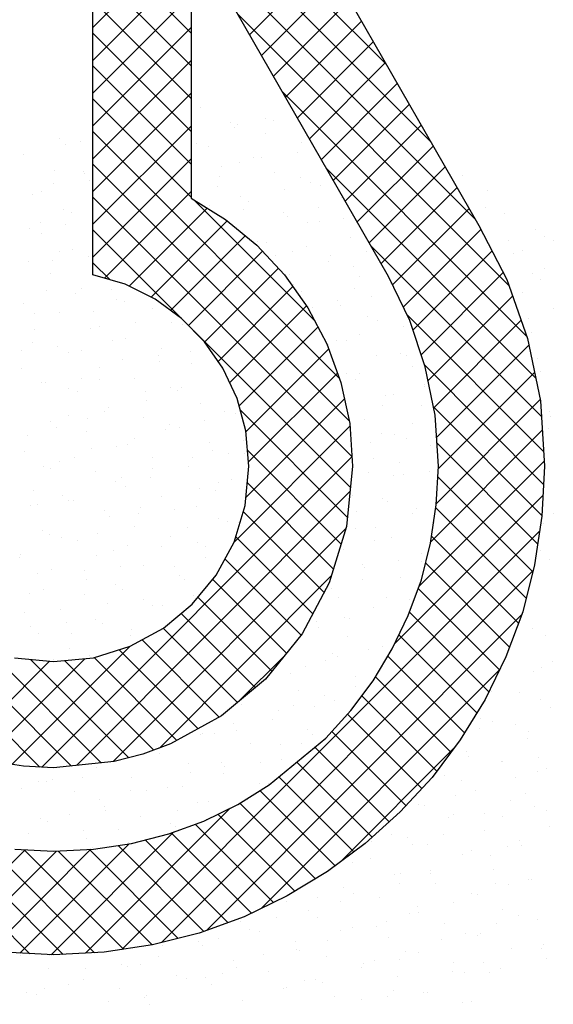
# Model space of a CAD drawing. Extents: x -33748 to 12452, y -14932 to 2888.
# Tile 126 of 194: x -23755 to -23624, y -8626 to -8383. Entities that reach past the tile are written whole.
import ezdxf

# ---------------------------------------------------------------- set-up
doc = ezdxf.new("R2010")
doc.units = 0
doc.header["$LTSCALE"] = 20
doc.layers.get('0').update_dxf_attribs({"color": 15, "linetype": 'CONTINUOUS'})
doc.layers.add('7', color=7, linetype='CONTINUOUS')

msp = doc.modelspace()

# ---------------------------------------------------------------- linework, layer by layer
at = {"color": 20}
for p, q in [((-23664.82798, -8394.24038), (-23737.23528, -8321.83308)), ((-23653.86594, -8413.28465), (-23737.23528, -8329.91531)), ((-23737.23528, -8385.11628), (-23694.6134, -8342.4944)), ((-23713.00486, -8386.47465), (-23737.23528, -8362.24423)), ((-23642.90389, -8432.32893), (-23712.46247, -8362.77035)), ((-23737.23528, -8393.19851), (-23713.00486, -8368.9681)), ((-23698.58272, -8386.87488), (-23679.85021, -8368.14237)), ((-23713.00486, -8394.55688), (-23737.23528, -8370.32646)), ((-23695.62941, -8392.0038), (-23676.89758, -8373.27196)), ((-23737.23528, -8401.28075), (-23713.00486, -8377.05033)), ((-23713.00486, -8402.63911), (-23737.23528, -8378.40869)), ((-23692.67611, -8397.13272), (-23673.94494, -8378.40156)), ((-23634.52786, -8448.78719), (-23701.49116, -8381.82389)), ((-23689.7228, -8402.26165), (-23670.9923, -8383.53115)), ((-23737.23528, -8409.36298), (-23713.00486, -8385.13256)), ((-23713.00486, -8410.72134), (-23737.23528, -8386.49092)), ((-23686.76949, -8407.39057), (-23668.03967, -8388.66074)), ((-23737.23528, -8417.44521), (-23713.00486, -8393.21479)), ((-23683.81618, -8412.51949), (-23665.08703, -8393.79034)), ((-23713.00486, -8418.80357), (-23737.23528, -8394.57315)), ((-23680.86287, -8417.64841), (-23662.13439, -8398.91993)), ((-23737.23528, -8425.52744), (-23713.00486, -8401.29702)), ((-23630.1487, -8461.24858), (-23690.51984, -8400.87744)), ((-23713.00486, -8426.8858), (-23737.23528, -8402.65538)), ((-23677.90956, -8422.77733), (-23659.18175, -8404.04953)), ((-23737.23528, -8433.60967), (-23713.00486, -8409.37925)), ((-23676.47848, -8471.49441), (-23737.23528, -8410.73761)), ((-23674.95625, -8427.90625), (-23656.22912, -8409.17912)), ((-23672.00294, -8433.03517), (-23653.27648, -8414.30871)), ((-23737.23528, -8441.6919), (-23713.00486, -8417.46148)), ((-23673.99205, -8482.06308), (-23737.23528, -8418.81985)), ((-23627.9723, -8471.50721), (-23679.54853, -8419.93098)), ((-23669.04963, -8438.1641), (-23650.32384, -8419.43831)), ((-23734.35503, -8446.89388), (-23713.00486, -8425.54371)), ((-23666.09632, -8443.29302), (-23647.37121, -8424.5679)), ((-23673.34302, -8490.79434), (-23737.23528, -8426.90208)), ((-23682.46391, -8457.42675), (-23712.22682, -8427.66385)), ((-23728.26834, -8448.88942), (-23709.01764, -8429.63872)), ((-23663.26907, -8448.54799), (-23644.41857, -8429.69749)), ((-23722.88144, -8451.58475), (-23704.06696, -8432.77028)), ((-23715.60806, -8456.61153), (-23737.23528, -8434.98431)), ((-23660.64137, -8454.00253), (-23641.50134, -8434.86249)), ((-23718.05967, -8454.84521), (-23699.61119, -8436.39673)), ((-23713.6615, -8458.52927), (-23695.35939, -8440.22716)), ((-23626.57527, -8480.98648), (-23668.57722, -8438.98452)), ((-23658.25302, -8459.6964), (-23638.7375, -8440.18089)), ((-23733.01194, -8447.28988), (-23737.23528, -8443.06654)), ((-23709.67707, -8462.62707), (-23691.46696, -8444.41697)), ((-23656.23246, -8465.75808), (-23635.97366, -8445.49928)), ((-23706.34909, -8467.38132), (-23687.90297, -8448.9352)), ((-23654.53268, -8472.14053), (-23633.65712, -8451.26497)), ((-23703.48793, -8472.60239), (-23684.54763, -8453.66209)), ((-23626.011, -8489.63297), (-23659.71176, -8455.93221)), ((-23653.136, -8478.82608), (-23631.55545, -8457.24552)), ((-23701.14542, -8478.34211), (-23681.69056, -8458.88725)), ((-23673.7053, -8498.51428), (-23712.4017, -8459.81789)), ((-23699.49547, -8484.77439), (-23679.03372, -8464.31264)), ((-23652.41234, -8486.18464), (-23629.6321, -8463.40441)), ((-23626.0184, -8497.70781), (-23655.36463, -8468.36157)), ((-23698.82416, -8492.18531), (-23676.91274, -8470.27389)), ((-23652.0094, -8493.86394), (-23628.25799, -8470.11253)), ((-23699.46253, -8500.90591), (-23675.19052, -8476.6339)), ((-23626.42652, -8505.38191), (-23653.17658, -8478.63185)), ((-23652.47994, -8502.41671), (-23626.88388, -8476.82064)), ((-23674.41552, -8505.8863), (-23700.85546, -8479.44635)), ((-23702.39849, -8511.92411), (-23673.80902, -8483.33463)), ((-23653.90112, -8511.92012), (-23626.35425, -8484.37325)), ((-23627.48399, -8512.40668), (-23652.32579, -8487.56487)), ((-23742.49919, -8567.11831), (-23820.61246, -8489.00505)), ((-23749.82363, -8567.43147), (-23673.33381, -8490.94166)), ((-23675.96797, -8512.41608), (-23699.08567, -8489.29838)), ((-23656.78545, -8522.88668), (-23625.85912, -8491.96035)), ((-23628.69786, -8519.27503), (-23652.11889, -8495.85401)), ((-23750.29289, -8567.40684), (-23820.73119, -8496.96854)), ((-23677.8873, -8518.57898), (-23699.12502, -8497.34125)), ((-23741.30268, -8566.99275), (-23673.79923, -8499.48931)), ((-23662.73507, -8536.91853), (-23626.15849, -8500.34195)), ((-23680.19913, -8524.34938), (-23700.11917, -8504.42934)), ((-23630.31431, -8525.74082), (-23652.60514, -8503.44998)), ((-23732.2729, -8566.0452), (-23674.75772, -8508.53003)), ((-23730.09169, -8612.35738), (-23627.00675, -8509.27244)), ((-23683.00357, -8529.62717), (-23702.00361, -8510.62713)), ((-23632.2178, -8531.91956), (-23653.67767, -8510.45969)), ((-23685.85823, -8534.85474), (-23704.66131, -8516.05166)), ((-23634.42798, -8537.79161), (-23655.14407, -8517.07551)), ((-23720.83024, -8562.68478), (-23678.41324, -8520.26778)), ((-23720.27953, -8610.62745), (-23628.62144, -8518.96936)), ((-23689.47902, -8539.31618), (-23707.70579, -8521.08941)), ((-23636.89574, -8543.40607), (-23656.95667, -8523.34515)), ((-23693.09981, -8543.77762), (-23711.34454, -8525.53289)), ((-23697.1694, -8547.79026), (-23715.45561, -8529.50405)), ((-23709.22525, -8607.6554), (-23631.4503, -8529.88046)), ((-23639.54438, -8548.83966), (-23659.15432, -8529.22973)), ((-23701.58302, -8551.45887), (-23719.87135, -8533.17054)), ((-23642.48364, -8553.98263), (-23661.70725, -8534.75903)), ((-23706.07845, -8555.04567), (-23725.1207, -8536.00342)), ((-23735.18453, -8566.35074), (-23763.13615, -8538.39912)), ((-23757.21412, -8566.73974), (-23728.06946, -8537.59508)), ((-23711.28515, -8557.9212), (-23730.75493, -8538.45142)), ((-23701.2221, -8551.15886), (-23689.90803, -8539.8448)), ((-23770.0412, -8563.40235), (-23747.93353, -8541.29468)), ((-23763.89253, -8565.33591), (-23739.23068, -8540.67407)), ((-23728.37646, -8565.07658), (-23752.59747, -8540.85558)), ((-23722.18944, -8563.18137), (-23744.23227, -8541.13854)), ((-23716.49185, -8560.79674), (-23736.88302, -8540.40556)), ((-23645.5733, -8558.97521), (-23664.46787, -8540.08064)), ((-23695.73409, -8602.24647), (-23636.89769, -8543.41007)), ((-23648.9051, -8563.72564), (-23667.49995, -8545.13079)), ((-23652.35865, -8568.35432), (-23670.88008, -8549.83289)), ((-23656.09271, -8572.70249), (-23674.4253, -8554.3699)), ((-23659.9735, -8576.90393), (-23678.26235, -8558.61508)), ((-23664.09757, -8580.86209), (-23682.46671, -8562.49295)), ((-23676.12169, -8590.7163), (-23648.24112, -8562.83573)), ((-23668.36383, -8584.67806), (-23686.90085, -8566.14104)), ((-23672.84937, -8588.27476), (-23691.33499, -8569.78914)), ((-23677.47805, -8591.72831), (-23696.01148, -8573.19487)), ((-23739.09283, -8613.27629), (-23703.3406, -8577.52406)), ((-23682.34864, -8594.93995), (-23700.97879, -8576.30979)), ((-23752.81758, -8613.37554), (-23787.23402, -8578.9591)), ((-23687.38308, -8597.98773), (-23706.37768, -8578.99313)), ((-23747.55423, -8613.65546), (-23717.27377, -8583.375)), ((-23692.67813, -8600.77492), (-23711.99732, -8581.45572)), ((-23744.54762, -8613.56326), (-23774.05002, -8584.06087)), ((-23703.90354, -8605.71396), (-23724.30112, -8585.31639)), ((-23698.13343, -8603.40184), (-23717.92382, -8583.61145)), ((-23776.17304, -8609.94535), (-23753.98861, -8587.76092)), ((-23769.58624, -8611.44078), (-23746.25852, -8588.11306)), ((-23736.86934, -8613.15931), (-23763.46982, -8586.55883)), ((-23762.58245, -8612.51922), (-23737.71931, -8587.65608)), ((-23755.22833, -8613.24733), (-23728.25477, -8586.27377)), ((-23729.65609, -8612.29034), (-23754.19696, -8587.74946)), ((-23722.65189, -8611.2123), (-23745.77691, -8588.08728)), ((-23716.17952, -8609.60245), (-23738.10523, -8587.67673)), ((-23709.82539, -8607.87434), (-23731.00645, -8586.69328))]:
    msp.add_line(p, q, dxfattribs=at)
at = {"color": 161}
for p, q in [((-23710.80282, -8404.75811), (-23710.80282, -8404.75811)), ((-23703.26132, -8408.57735), (-23703.26132, -8408.57735)), ((-23694.57724, -8407.50597), (-23694.57724, -8407.50597)), ((-23692.61599, -8407.94573), (-23692.61599, -8407.94573)), ((-23702.28888, -8409.86365), (-23702.28888, -8409.86365)), ((-23701.49084, -8408.95114), (-23701.49084, -8408.95114)), ((-23694.56356, -8411.11244), (-23694.56356, -8411.11244)), ((-23745.38061, -8412.57125), (-23745.38061, -8412.57125)), ((-23740.27481, -8413.10021), (-23740.27481, -8413.10021)), ((-23685.73733, -8413.50484), (-23685.73733, -8413.50484)), ((-23743.94945, -8413.96734), (-23743.94945, -8413.96734)), ((-23686.8666, -8416.0173), (-23686.8666, -8416.0173)), ((-23754.3042, -8416.4865), (-23754.3042, -8416.4865)), ((-23646.10229, -8421.47416), (-23646.10229, -8421.47416)), ((-23639.82263, -8425.29873), (-23639.82263, -8425.29873)), ((-23640.3529, -8429.54573), (-23640.3529, -8429.54573)), ((-23635.60634, -8430.99831), (-23635.60634, -8430.99831)), ((-23628.06484, -8434.81755), (-23628.06484, -8434.81755)), ((-23625.72866, -8436.61188), (-23625.72866, -8436.61188)), ((-23623.63408, -8437.61586), (-23623.63408, -8437.61586)), ((-23631.34573, -8439.97354), (-23631.34573, -8439.97354)), ((-23627.51055, -8604.93095), (-23627.51055, -8604.93095)), ((-23633.99844, -8612.13648), (-23633.99844, -8612.13648)), ((-23626.46546, -8612.13474), (-23626.46546, -8612.13474)), ((-23626.10302, -8611.03531), (-23626.10302, -8611.03531)), ((-23625.30068, -8614.67157), (-23625.30068, -8614.67157)), ((-23636.66081, -8616.97518), (-23636.66081, -8616.97518)), ((-23648.48055, -8617.87681), (-23648.48055, -8617.87681)), ((-23645.53565, -8617.98059), (-23645.53565, -8617.98059)), ((-23639.33007, -8618.05786), (-23639.33007, -8618.05786)), ((-23645.94643, -8625.40608), (-23645.94643, -8625.40608)), ((-23643.86341, -8625.09844), (-23643.86341, -8625.09844))]:
    msp.add_line(p, q, dxfattribs=at)
at = {"color": 163}
for p, q in [((-23711.68618, -8413.79157), (-23711.68618, -8413.79157)), ((-23708.59295, -8414.49873), (-23708.59295, -8414.49873)), ((-23701.05145, -8418.31797), (-23701.05145, -8418.31797)), ((-23697.67174, -8417.08528), (-23697.67174, -8417.08528)), ((-23695.74145, -8417.02271), (-23695.74145, -8417.02271)), ((-23655.3402, -8416.3302), (-23655.3402, -8416.3302)), ((-23746.7627, -8420.30574), (-23746.7627, -8420.30574)), ((-23739.63122, -8420.64282), (-23739.63122, -8420.64282)), ((-23705.38338, -8419.44297), (-23705.38338, -8419.44297)), ((-23692.35369, -8420.85306), (-23692.35369, -8420.85306)), ((-23739.3323, -8421.18896), (-23739.3323, -8421.18896)), ((-23738.06494, -8422.84083), (-23738.06494, -8422.84083)), ((-23705.93679, -8421.86314), (-23705.93679, -8421.86314)), ((-23686.10034, -8422.18078), (-23686.10034, -8422.18078)), ((-23683.52746, -8423.24546), (-23683.52746, -8423.24546)), ((-23749.82657, -8425.48326), (-23749.82657, -8425.48326)), ((-23747.04395, -8423.54665), (-23747.04395, -8423.54665)), ((-23706.38308, -8424.23935), (-23706.38308, -8424.23935)), ((-23689.99206, -8425.09427), (-23689.99206, -8425.09427)), ((-23681.11721, -8424.08886), (-23681.11721, -8424.08886)), ((-23752.09433, -8426.22712), (-23752.09433, -8426.22712)), ((-23700.76623, -8426.6646), (-23700.76623, -8426.6646)), ((-23698.84158, -8428.05859), (-23698.84158, -8428.05859)), ((-23675.98596, -8427.0647), (-23675.98596, -8427.0647)), ((-23744.55283, -8430.04636), (-23744.55283, -8430.04636)), ((-23708.47787, -8429.02228), (-23708.47787, -8429.02228)), ((-23700.18741, -8429.93471), (-23700.18741, -8429.93471)), ((-23690.14382, -8430.59368), (-23690.14382, -8430.59368)), ((-23681.48319, -8429.40241), (-23681.48319, -8429.40241)), ((-23644.43257, -8428.6059), (-23644.43257, -8428.6059)), ((-23742.4268, -8430.76828), (-23742.4268, -8430.76828)), ((-23689.19484, -8431.7601), (-23689.19484, -8431.7601)), ((-23681.31759, -8432.98608), (-23681.31759, -8432.98608)), ((-23675.36782, -8432.16043), (-23675.36782, -8432.16043)), ((-23752.95202, -8434.56023), (-23752.95202, -8434.56023)), ((-23750.13844, -8433.12596), (-23750.13844, -8433.12596)), ((-23744.07718, -8433.55482), (-23744.07718, -8433.55482)), ((-23684.24267, -8433.16584), (-23684.24267, -8433.16584)), ((-23749.88447, -8435.96774), (-23749.88447, -8435.96774)), ((-23696.63171, -8437.79921), (-23696.63171, -8437.79921)), ((-23673.77609, -8436.80532), (-23673.77609, -8436.80532)), ((-23634.60351, -8437.61729), (-23634.60351, -8437.61729)), ((-23745.52129, -8440.34759), (-23745.52129, -8440.34759)), ((-23742.34296, -8439.78698), (-23742.34296, -8439.78698)), ((-23694.43802, -8438.00628), (-23694.43802, -8438.00628)), ((-23687.93395, -8440.3343), (-23687.93395, -8440.3343)), ((-23684.57769, -8438.98172), (-23684.57769, -8438.98172)), ((-23669.61844, -8440.232), (-23669.61844, -8440.232)), ((-23753.23293, -8442.70528), (-23753.23293, -8442.70528)), ((-23747.20263, -8442.6318), (-23747.20263, -8442.6318)), ((-23738.32779, -8441.62639), (-23738.32779, -8441.62639)), ((-23692.28933, -8441.33941), (-23692.28933, -8441.33941)), ((-23679.10772, -8442.7267), (-23679.10772, -8442.7267)), ((-23678.49328, -8441.23741), (-23678.49328, -8441.23741)), ((-23633.39647, -8440.73893), (-23633.39647, -8440.73893)), ((-23673.00629, -8444.07722), (-23673.00629, -8444.07722)), ((-23625.85497, -8444.55817), (-23625.85497, -8444.55817)), ((-23747.6746, -8445.70836), (-23747.6746, -8445.70836)), ((-23688.68863, -8446.07784), (-23688.68863, -8446.07784)), ((-23671.56622, -8446.54594), (-23671.56622, -8446.54594)), ((-23628.85412, -8445.68886), (-23628.85412, -8445.68886)), ((-23626.72858, -8447.19517), (-23626.72858, -8447.19517)), ((-23748.61579, -8449.9269), (-23748.61579, -8449.9269)), ((-23740.13309, -8449.5276), (-23740.13309, -8449.5276)), ((-23732.5784, -8449.69796), (-23732.5784, -8449.69796)), ((-23687.67218, -8448.56104), (-23687.67218, -8448.56104)), ((-23672.74389, -8449.30898), (-23672.74389, -8449.30898)), ((-23663.86905, -8448.30357), (-23663.86905, -8448.30357)), ((-23741.45324, -8450.70337), (-23741.45324, -8450.70337)), ((-23731.43533, -8452.06269), (-23731.43533, -8452.06269)), ((-23685.72408, -8450.07492), (-23685.72408, -8450.07492)), ((-23676.89785, -8452.46732), (-23676.89785, -8452.46732)), ((-23668.38915, -8451.29885), (-23668.38915, -8451.29885)), ((-23631.1866, -8450.47955), (-23631.1866, -8450.47955)), ((-23754.29096, -8453.05658), (-23754.29096, -8453.05658)), ((-23729.33275, -8452.66472), (-23729.33275, -8452.66472)), ((-23722.6091, -8454.45509), (-23722.6091, -8454.45509)), ((-23682.93924, -8454.14941), (-23682.93924, -8454.14941)), ((-23676.10079, -8453.65654), (-23676.10079, -8453.65654)), ((-23623.6451, -8454.29879), (-23623.6451, -8454.29879)), ((-23751.64859, -8455.5438), (-23751.64859, -8455.5438)), ((-23745.46473, -8455.44898), (-23745.46473, -8455.44898)), ((-23737.04439, -8455.0224), (-23737.04439, -8455.0224)), ((-23669.35635, -8456.28656), (-23669.35635, -8456.28656)), ((-23629.82307, -8456.77448), (-23629.82307, -8456.77448)), ((-23751.71028, -8459.50622), (-23751.71028, -8459.50622)), ((-23737.92322, -8459.26822), (-23737.92322, -8459.26822)), ((-23735.70385, -8458.77494), (-23735.70385, -8458.77494)), ((-23726.82901, -8457.76953), (-23726.82901, -8457.76953)), ((-23717.76136, -8457.76022), (-23717.76136, -8457.76022)), ((-23715.0676, -8458.27433), (-23715.0676, -8458.27433)), ((-23666.9945, -8457.38055), (-23666.9945, -8457.38055)), ((-23660.65859, -8458.82165), (-23660.65859, -8458.82165)), ((-23729.22546, -8461.80331), (-23729.22546, -8461.80331)), ((-23671.48364, -8460.87816), (-23671.48364, -8460.87816)), ((-23628.97673, -8460.22017), (-23628.97673, -8460.22017)), ((-23752.08109, -8462.7972), (-23752.08109, -8462.7972)), ((-23745.8992, -8463.61537), (-23745.8992, -8463.61537)), ((-23740.13889, -8464.60172), (-23740.13889, -8464.60172)), ((-23732.42725, -8462.24403), (-23732.42725, -8462.24403)), ((-23720.39923, -8464.19571), (-23720.39923, -8464.19571)), ((-23686.06469, -8463.22639), (-23686.06469, -8463.22639)), ((-23679.19528, -8463.23585), (-23679.19528, -8463.23585)), ((-23677.18985, -8462.22098), (-23677.18985, -8462.22098)), ((-23674.68798, -8462.20794), (-23674.68798, -8462.20794)), ((-23754.77404, -8464.62078), (-23754.77404, -8464.62078)), ((-23743.25486, -8465.1896), (-23743.25486, -8465.1896)), ((-23729.95446, -8466.84651), (-23729.95446, -8466.84651)), ((-23721.07962, -8465.8411), (-23721.07962, -8465.8411)), ((-23713.14421, -8464.98185), (-23713.14421, -8464.98185)), ((-23667.14648, -8466.02718), (-23667.14648, -8466.02718)), ((-23661.24511, -8465.45212), (-23661.24511, -8465.45212)), ((-23659.91225, -8465.97367), (-23659.91225, -8465.97367)), ((-23627.55069, -8466.67243), (-23627.55069, -8466.67243)), ((-23754.80478, -8469.08553), (-23754.80478, -8469.08553)), ((-23735.71335, -8469.00884), (-23735.71335, -8469.00884)), ((-23720.85585, -8467.33953), (-23720.85585, -8467.33953)), ((-23712.85773, -8468.01495), (-23712.85773, -8468.01495)), ((-23705.13488, -8469.07223), (-23705.13488, -8469.07223)), ((-23658.44872, -8468.56227), (-23658.44872, -8468.56227)), ((-23740.14981, -8471.68694), (-23740.14981, -8471.68694)), ((-23735.52174, -8471.82335), (-23735.52174, -8471.82335)), ((-23727.01559, -8471.54393), (-23727.01559, -8471.54393)), ((-23674.57814, -8470.45748), (-23674.57814, -8470.45748)), ((-23671.44046, -8470.29255), (-23671.44046, -8470.29255)), ((-23626.76686, -8469.96079), (-23626.76686, -8469.96079)), ((-23749.87122, -8472.53782), (-23749.87122, -8472.53782)), ((-23749.02466, -8472.69235), (-23749.02466, -8472.69235)), ((-23743.23338, -8474.18103), (-23743.23338, -8474.18103)), ((-23718.18936, -8473.93633), (-23718.18936, -8473.93633)), ((-23715.33023, -8473.91267), (-23715.33023, -8473.91267)), ((-23672.47811, -8471.94856), (-23672.47811, -8471.94856)), ((-23655.49572, -8473.52369), (-23655.49572, -8473.52369)), ((-23655.2951, -8473.19529), (-23655.2951, -8473.19529)), ((-23741.04499, -8474.93022), (-23741.04499, -8474.93022)), ((-23724.20507, -8474.91808), (-23724.20507, -8474.91808)), ((-23716.2387, -8474.56116), (-23716.2387, -8474.56116)), ((-23664.93661, -8475.7678), (-23664.93661, -8475.7678)), ((-23663.00674, -8475.55298), (-23663.00674, -8475.55298)), ((-23733.50349, -8478.74946), (-23733.50349, -8478.74946)), ((-23723.95035, -8476.91885), (-23723.95035, -8476.91885)), ((-23710.64786, -8477.75557), (-23710.64786, -8477.75557)), ((-23665.69107, -8478.36412), (-23665.69107, -8478.36412)), ((-23656.23885, -8478.30289), (-23656.23885, -8478.30289)), ((-23743.27527, -8480.76392), (-23743.27527, -8480.76392)), ((-23738.61623, -8481.40266), (-23738.61623, -8481.40266)), ((-23734.40042, -8479.75851), (-23734.40042, -8479.75851)), ((-23724.80573, -8481.28455), (-23724.80573, -8481.28455)), ((-23704.66731, -8479.65666), (-23704.66731, -8479.65666)), ((-23701.9501, -8480.29066), (-23701.9501, -8480.29066)), ((-23674.56591, -8479.36953), (-23674.56591, -8479.36953)), ((-23624.55699, -8479.70141), (-23624.55699, -8479.70141)), ((-23624.44067, -8481.02861), (-23624.44067, -8481.02861)), ((-23747.66135, -8482.27843), (-23747.66135, -8482.27843)), ((-23746.32788, -8483.76034), (-23746.32788, -8483.76034)), ((-23718.45569, -8482.98965), (-23718.45569, -8482.98965)), ((-23715.97949, -8483.67695), (-23715.97949, -8483.67695)), ((-23709.58084, -8481.98424), (-23709.58084, -8481.98424)), ((-23670.26824, -8481.68918), (-23670.26824, -8481.68918)), ((-23658.38959, -8482.77461), (-23658.38959, -8482.77461)), ((-23624.92675, -8483.82098), (-23624.92675, -8483.82098)), ((-23753.47061, -8485.60435), (-23753.47061, -8485.60435)), ((-23738.83512, -8484.67084), (-23738.83512, -8484.67084)), ((-23719.3332, -8484.14047), (-23719.3332, -8484.14047)), ((-23666.10124, -8485.13229), (-23666.10124, -8485.13229)), ((-23662.72674, -8485.50842), (-23662.72674, -8485.50842)), ((-23659.94168, -8486.43569), (-23659.94168, -8486.43569)), ((-23737.52588, -8488.83549), (-23737.52588, -8488.83549)), ((-23731.29362, -8488.49008), (-23731.29362, -8488.49008)), ((-23728.65103, -8487.83008), (-23728.65103, -8487.83008)), ((-23727.04484, -8486.49816), (-23727.04484, -8486.49816)), ((-23708.43799, -8487.49619), (-23708.43799, -8487.49619)), ((-23700.05016, -8486.87829), (-23700.05016, -8486.87829)), ((-23668.81652, -8487.4411), (-23668.81652, -8487.4411)), ((-23654.02898, -8488.04351), (-23654.02898, -8488.04351)), ((-23754.14924, -8489.48397), (-23754.14924, -8489.48397)), ((-23741.71073, -8490.98197), (-23741.71073, -8490.98197)), ((-23722.59586, -8491.02517), (-23722.59586, -8491.02517)), ((-23712.7063, -8491.06121), (-23712.7063, -8491.06121)), ((-23707.7618, -8489.23597), (-23707.7618, -8489.23597)), ((-23703.83145, -8490.0558), (-23703.83145, -8490.0558)), ((-23699.74023, -8490.03128), (-23699.74023, -8490.03128)), ((-23749.42237, -8493.33966), (-23749.42237, -8493.33966)), ((-23747.72122, -8493.67592), (-23747.72122, -8493.67592)), ((-23745.45148, -8492.01905), (-23745.45148, -8492.01905)), ((-23722.42769, -8493.71979), (-23722.42769, -8493.71979)), ((-23713.76962, -8493.41757), (-23713.76962, -8493.41757)), ((-23668.05837, -8491.4298), (-23668.05837, -8491.4298)), ((-23661.48409, -8492.35392), (-23661.48409, -8492.35392)), ((-23736.62525, -8494.41146), (-23736.62525, -8494.41146)), ((-23730.13933, -8496.07747), (-23730.13933, -8496.07747)), ((-23722.90164, -8495.90165), (-23722.90164, -8495.90165)), ((-23669.19573, -8494.7116), (-23669.19573, -8494.7116)), ((-23663.06713, -8495.51267), (-23663.06713, -8495.51267)), ((-23660.51687, -8495.24904), (-23660.51687, -8495.24904)), ((-23654.19229, -8494.50726), (-23654.19229, -8494.50726)), ((-23731.77649, -8496.90706), (-23731.77649, -8496.90706)), ((-23729.08375, -8498.2307), (-23729.08375, -8498.2307)), ((-23706.22812, -8497.23681), (-23706.22812, -8497.23681)), ((-23703.14466, -8496.4576), (-23703.14466, -8496.4576)), ((-23751.93937, -8499.22459), (-23751.93937, -8499.22459)), ((-23744.80522, -8500.56128), (-23744.80522, -8500.56128)), ((-23720.38599, -8500.76579), (-23720.38599, -8500.76579)), ((-23710.8563, -8498.81529), (-23710.8563, -8498.81529)), ((-23706.95691, -8499.13278), (-23706.95691, -8499.13278)), ((-23673.26248, -8500.3531), (-23673.26248, -8500.3531)), ((-23752.51687, -8502.91897), (-23752.51687, -8502.91897)), ((-23750.84668, -8502.7529), (-23750.84668, -8502.7529)), ((-23743.24161, -8501.75967), (-23743.24161, -8501.75967)), ((-23741.97184, -8501.74749), (-23741.97184, -8501.74749)), ((-23725.52219, -8503.2991), (-23725.52219, -8503.2991)), ((-23711.55975, -8503.15819), (-23711.55975, -8503.15819)), ((-23665.8485, -8501.17042), (-23665.8485, -8501.17042)), ((-23664.57858, -8501.93323), (-23664.57858, -8501.93323)), ((-23734.41538, -8504.15208), (-23734.41538, -8504.15208)), ((-23733.23383, -8505.65679), (-23733.23383, -8505.65679)), ((-23726.0271, -8504.97863), (-23726.0271, -8504.97863)), ((-23717.15226, -8503.97322), (-23717.15226, -8503.97322)), ((-23672.29022, -8504.29092), (-23672.29022, -8504.29092)), ((-23658.307, -8504.98966), (-23658.307, -8504.98966)), ((-23657.31775, -8503.58423), (-23657.31775, -8503.58423)), ((-23623.62332, -8504.80455), (-23623.62332, -8504.80455)), ((-23726.87388, -8507.97132), (-23726.87388, -8507.97132)), ((-23706.23915, -8506.03692), (-23706.23915, -8506.03692)), ((-23704.01825, -8506.97743), (-23704.01825, -8506.97743)), ((-23701.20752, -8507.20435), (-23701.20752, -8507.20435)), ((-23653.00719, -8507.02873), (-23653.00719, -8507.02873)), ((-23626.01251, -8507.40886), (-23626.01251, -8507.40886)), ((-23749.7295, -8508.96521), (-23749.7295, -8508.96521)), ((-23747.89972, -8510.1406), (-23747.89972, -8510.1406)), ((-23736.22245, -8509.81906), (-23736.22245, -8509.81906)), ((-23718.17612, -8510.50641), (-23718.17612, -8510.50641)), ((-23713.95079, -8508.3946), (-23713.95079, -8508.3946)), ((-23672.46487, -8508.51864), (-23672.46487, -8508.51864)), ((-23667.51309, -8508.42467), (-23667.51309, -8508.42467)), ((-23745.09729, -8510.82447), (-23745.09729, -8510.82447)), ((-23741.03174, -8511.50029), (-23741.03174, -8511.50029)), ((-23728.61668, -8512.87841), (-23728.61668, -8512.87841)), ((-23720.27771, -8513.05019), (-23720.27771, -8513.05019)), ((-23711.40287, -8512.04478), (-23711.40287, -8512.04478)), ((-23709.34988, -8512.89881), (-23709.34988, -8512.89881)), ((-23667.67308, -8511.51255), (-23667.67308, -8511.51255)), ((-23663.63863, -8510.91104), (-23663.63863, -8510.91104)), ((-23755.06113, -8514.88659), (-23755.06113, -8514.88659)), ((-23736.32832, -8515.2361), (-23736.32832, -8515.2361)), ((-23732.20551, -8513.8927), (-23732.20551, -8513.8927)), ((-23675.38472, -8513.87023), (-23675.38472, -8513.87023)), ((-23656.09713, -8514.73028), (-23656.09713, -8514.73028)), ((-23626.74878, -8513.88153), (-23626.74878, -8513.88153)), ((-23755.29264, -8515.6649), (-23755.29264, -8515.6649)), ((-23730.47306, -8517.89063), (-23730.47306, -8517.89063)), ((-23724.66401, -8517.71194), (-23724.66401, -8517.71194)), ((-23717.04529, -8517.97391), (-23717.04529, -8517.97391)), ((-23709.33365, -8515.61623), (-23709.33365, -8515.61623)), ((-23670.63855, -8517.50165), (-23670.63855, -8517.50165)), ((-23661.7637, -8516.49624), (-23661.7637, -8516.49624)), ((-23656.10168, -8516.60805), (-23656.10168, -8516.60805)), ((-23624.54375, -8516.27148), (-23624.54375, -8516.27148)), ((-23750.99421, -8519.71991), (-23750.99421, -8519.71991)), ((-23747.51963, -8518.70583), (-23747.51963, -8518.70583)), ((-23739.3479, -8518.89604), (-23739.3479, -8518.89604)), ((-23715.96625, -8520.24703), (-23715.96625, -8520.24703)), ((-23670.255, -8518.25926), (-23670.255, -8518.25926)), ((-23738.82187, -8521.24091), (-23738.82187, -8521.24091)), ((-23731.71118, -8522.45773), (-23731.71118, -8522.45773)), ((-23714.52832, -8521.12176), (-23714.52832, -8521.12176)), ((-23680.8339, -8522.34208), (-23680.8339, -8522.34208)), ((-23670.76757, -8521.09186), (-23670.76757, -8521.09186)), ((-23661.42876, -8520.65166), (-23661.42876, -8520.65166)), ((-23752.85127, -8524.62721), (-23752.85127, -8524.62721)), ((-23749.54325, -8523.73647), (-23749.54325, -8523.73647)), ((-23739.42282, -8524.81541), (-23739.42282, -8524.81541)), ((-23729.99564, -8523.63332), (-23729.99564, -8523.63332)), ((-23712.42814, -8525.19554), (-23712.42814, -8525.19554)), ((-23678.47921, -8523.44954), (-23678.47921, -8523.44954)), ((-23733.59851, -8526.96761), (-23733.59851, -8526.96761)), ((-23724.72367, -8525.9622), (-23724.72367, -8525.9622)), ((-23722.45414, -8527.45256), (-23722.45414, -8527.45256)), ((-23720.13978, -8527.55323), (-23720.13978, -8527.55323)), ((-23676.74289, -8525.46479), (-23676.74289, -8525.46479)), ((-23664.88916, -8525.57321), (-23664.88916, -8525.57321)), ((-23659.19618, -8526.18736), (-23659.19618, -8526.18736)), ((-23754.08871, -8529.29922), (-23754.08871, -8529.29922)), ((-23745.30976, -8528.44645), (-23745.30976, -8528.44645)), ((-23668.04513, -8527.99988), (-23668.04513, -8527.99988)), ((-23743.79386, -8531.80804), (-23743.79386, -8531.80804)), ((-23736.612, -8530.98153), (-23736.612, -8530.98153)), ((-23734.80567, -8532.03704), (-23734.80567, -8532.03704)), ((-23683.95935, -8531.41906), (-23683.95935, -8531.41906)), ((-23682.07452, -8531.38617), (-23682.07452, -8531.38617)), ((-23675.08451, -8530.41365), (-23675.08451, -8530.41365)), ((-23673.86207, -8530.67117), (-23673.86207, -8530.67117)), ((-23752.6687, -8532.81345), (-23752.6687, -8532.81345)), ((-23750.6414, -8534.36782), (-23750.6414, -8534.36782)), ((-23742.51731, -8534.39472), (-23742.51731, -8534.39472)), ((-23727.78577, -8533.37394), (-23727.78577, -8533.37394)), ((-23681.57371, -8533.02886), (-23681.57371, -8533.02886)), ((-23628.82177, -8533.21764), (-23628.82177, -8533.21764)), ((-23625.44535, -8534.8651), (-23625.44535, -8534.8651)), ((-23727.84912, -8535.03917), (-23727.84912, -8535.03917)), ((-23674.53302, -8535.20541), (-23674.53302, -8535.20541)), ((-23662.29067, -8535.76667), (-23662.29067, -8535.76667)), ((-23743.09989, -8538.18707), (-23743.09989, -8538.18707)), ((-23688.69088, -8538.73438), (-23688.69088, -8538.73438)), ((-23678.20996, -8539.49063), (-23678.20996, -8539.49063)), ((-23669.33512, -8538.48522), (-23669.33512, -8538.48522)), ((-23665.83526, -8537.7405), (-23665.83526, -8537.7405)), ((-23746.91931, -8540.88502), (-23746.91931, -8540.88502)), ((-23738.04447, -8539.87961), (-23738.04447, -8539.87961)), ((-23679.86465, -8541.12679), (-23679.86465, -8541.12679)), ((-23676.95656, -8540.25048), (-23676.95656, -8540.25048)), ((-23623.7246, -8541.2423), (-23623.7246, -8541.2423)), ((-23688.40531, -8544.33106), (-23688.40531, -8544.33106)), ((-23684.6682, -8542.60817), (-23684.6682, -8542.60817)), ((-23628.5708, -8543.94208), (-23628.5708, -8543.94208)), ((-23626.6119, -8542.95826), (-23626.6119, -8542.95826)), ((-23672.32315, -8544.94603), (-23672.32315, -8544.94603)), ((-23686.48101, -8548.475), (-23686.48101, -8548.475)), ((-23672.46057, -8547.56219), (-23672.46057, -8547.56219)), ((-23638.76615, -8548.78251), (-23638.76615, -8548.78251)), ((-23631.94353, -8548.87963), (-23631.94353, -8548.87963)), ((-23700.51041, -8551.86129), (-23700.51041, -8551.86129)), ((-23680.05106, -8549.8298), (-23680.05106, -8549.8298)), ((-23677.65478, -8550.86741), (-23677.65478, -8550.86741)), ((-23626.81909, -8550.82162), (-23626.81909, -8550.82162)), ((-23691.53076, -8553.40804), (-23691.53076, -8553.40804)), ((-23687.7627, -8552.18748), (-23687.7627, -8552.18748)), ((-23682.65592, -8552.40263), (-23682.65592, -8552.40263)), ((-23624.40203, -8552.69888), (-23624.40203, -8552.69888)), ((-23702.42859, -8556.6713), (-23702.42859, -8556.6713)), ((-23692.9689, -8555.68053), (-23692.9689, -8555.68053)), ((-23641.48498, -8555.30543), (-23641.48498, -8555.30543)), ((-23638.55989, -8556.22785), (-23638.55989, -8556.22785)), ((-23710.60095, -8559.25388), (-23710.60095, -8559.25388)), ((-23710.14023, -8559.02898), (-23710.14023, -8559.02898)), ((-23707.12677, -8559.20951), (-23707.12677, -8559.20951)), ((-23701.72611, -8558.24847), (-23701.72611, -8558.24847)), ((-23684.27114, -8558.21562), (-23684.27114, -8558.21562)), ((-23641.8916, -8557.85949), (-23641.8916, -8557.85949)), ((-23633.01676, -8556.85408), (-23633.01676, -8556.85408)), ((-23629.73366, -8558.62025), (-23629.73366, -8558.62025)), ((-23698.30054, -8561.60191), (-23698.30054, -8561.60191)), ((-23685.78137, -8561.47961), (-23685.78137, -8561.47961)), ((-23683.14555, -8559.40911), (-23683.14555, -8559.40911)), ((-23629.91359, -8560.40093), (-23629.91359, -8560.40093)), ((-23720.7963, -8564.09431), (-23720.7963, -8564.09431)), ((-23690.85719, -8561.7668), (-23690.85719, -8561.7668)), ((-23645.04778, -8563.43338), (-23645.04778, -8563.43338)), ((-23713.61466, -8566.41504), (-23713.61466, -8566.41504)), ((-23705.52308, -8566.25061), (-23705.52308, -8566.25061)), ((-23695.97672, -8566.32004), (-23695.97672, -8566.32004)), ((-23690.75903, -8565.42115), (-23690.75903, -8565.42115)), ((-23644.57948, -8564.88474), (-23644.57948, -8564.88474)), ((-23636.35002, -8565.96847), (-23636.35002, -8565.96847)), ((-23636.14221, -8565.93106), (-23636.14221, -8565.93106)), ((-23627.26737, -8564.92565), (-23627.26737, -8564.92565)), ((-23736.47029, -8567.40893), (-23736.47029, -8567.40893)), ((-23713.23472, -8568.60829), (-23713.23472, -8568.60829)), ((-23704.9169, -8568.95013), (-23704.9169, -8568.95013)), ((-23704.85157, -8567.32545), (-23704.85157, -8567.32545)), ((-23627.52379, -8568.36087), (-23627.52379, -8568.36087)), ((-23625.29644, -8567.62256), (-23625.29644, -8567.62256)), ((-23750.62815, -8570.9379), (-23750.62815, -8570.9379)), ((-23748.74134, -8570.94557), (-23748.74134, -8570.94557)), ((-23747.18365, -8570.35429), (-23747.18365, -8570.35429)), ((-23739.86649, -8569.94016), (-23739.86649, -8569.94016)), ((-23727.77253, -8569.94401), (-23727.77253, -8569.94401)), ((-23696.09067, -8571.34253), (-23696.09067, -8571.34253)), ((-23693.95169, -8571.34611), (-23693.95169, -8571.34611)), ((-23650.37942, -8569.35476), (-23650.37942, -8569.35476)), ((-23646.33756, -8570.77149), (-23646.33756, -8570.77149)), ((-23633.00808, -8569.98024), (-23633.00808, -8569.98024)), ((-23754.89529, -8572.71198), (-23754.89529, -8572.71198)), ((-23741.80192, -8573.3303), (-23741.80192, -8573.3303)), ((-23727.90061, -8573.09211), (-23727.90061, -8573.09211)), ((-23723.92176, -8573.17129), (-23723.92176, -8573.17129)), ((-23718.94629, -8572.33642), (-23718.94629, -8572.33642)), ((-23715.04691, -8572.16588), (-23715.04691, -8572.16588)), ((-23655.2124, -8571.7769), (-23655.2124, -8571.7769)), ((-23642.83791, -8573.174), (-23642.83791, -8573.174)), ((-23735.61225, -8575.44979), (-23735.61225, -8575.44979)), ((-23711.40479, -8576.15566), (-23711.40479, -8576.15566)), ((-23708.61758, -8575.82992), (-23708.61758, -8575.82992)), ((-23699.10218, -8575.39702), (-23699.10218, -8575.39702)), ((-23647.67397, -8574.46405), (-23647.67397, -8574.46405)), ((-23634.14015, -8575.70909), (-23634.14015, -8575.70909)), ((-23630.39282, -8574.00263), (-23630.39282, -8574.00263)), ((-23734.26042, -8577.14955), (-23734.26042, -8577.14955)), ((-23734.1171, -8578.01172), (-23734.1171, -8578.01172)), ((-23716.32922, -8578.18761), (-23716.32922, -8578.18761)), ((-23656.99578, -8576.70298), (-23656.99578, -8576.70298)), ((-23655.38561, -8576.82174), (-23655.38561, -8576.82174)), ((-23628.39093, -8577.20187), (-23628.39093, -8577.20187)), ((-23625.31392, -8578.10149), (-23625.31392, -8578.10149)), ((-23750.27814, -8579.9336), (-23750.27814, -8579.9336)), ((-23748.41828, -8580.67852), (-23748.41828, -8580.67852)), ((-23742.99195, -8579.01713), (-23742.99195, -8579.01713)), ((-23725.56266, -8579.68463), (-23725.56266, -8579.68463)), ((-23709.29752, -8580.23745), (-23709.29752, -8580.23745)), ((-23649.46301, -8579.84847), (-23649.46301, -8579.84847)), ((-23648.16955, -8579.09538), (-23648.16955, -8579.09538)), ((-23640.58817, -8578.84306), (-23640.58817, -8578.84306)), ((-23636.10258, -8579.55956), (-23636.10258, -8579.55956)), ((-23739.59205, -8583.07092), (-23739.59205, -8583.07092)), ((-23730.99511, -8582.67142), (-23730.99511, -8582.67142)), ((-23718.17237, -8581.24286), (-23718.17237, -8581.24286)), ((-23716.73642, -8582.07704), (-23716.73642, -8582.07704)), ((-23640.62804, -8582.91462), (-23640.62804, -8582.91462)), ((-23624.64343, -8582.07419), (-23624.64343, -8582.07419)), ((-23753.1873, -8583.85757), (-23753.1873, -8583.85757)), ((-23738.70675, -8585.02911), (-23738.70675, -8585.02911)), ((-23668.53321, -8585.69431), (-23668.53321, -8585.69431)), ((-23663.48367, -8583.90851), (-23663.48367, -8583.90851)), ((-23659.65836, -8584.6889), (-23659.65836, -8584.6889)), ((-23650.76847, -8584.04337), (-23650.76847, -8584.04337)), ((-23631.93028, -8585.44971), (-23631.93028, -8585.44971)), ((-23737.24256, -8587.0887), (-23737.24256, -8587.0887)), ((-23732.05055, -8586.89017), (-23732.05055, -8586.89017)), ((-23728.36772, -8586.08329), (-23728.36772, -8586.08329)), ((-23658.48011, -8586.40105), (-23658.48011, -8586.40105)), ((-23654.78591, -8586.4436), (-23654.78591, -8586.4436)), ((-23643.71363, -8587.92004), (-23643.71363, -8587.92004)), ((-23634.83878, -8586.91463), (-23634.83878, -8586.91463)), ((-23631.48543, -8586.78118), (-23631.48543, -8586.78118)), ((-23678.72855, -8590.53474), (-23678.72855, -8590.53474)), ((-23668.8153, -8589.82989), (-23668.8153, -8589.82989)), ((-23645.95968, -8588.836), (-23645.95968, -8588.836)), ((-23639.19707, -8589.13887), (-23639.19707, -8589.13887)), ((-23673.146, -8590.88487), (-23673.146, -8590.88487)), ((-23653.90897, -8592.76047), (-23653.90897, -8592.76047)), ((-23638.41818, -8592.65524), (-23638.41818, -8592.65524)), ((-23662.78382, -8593.76588), (-23662.78382, -8593.76588)), ((-23661.2738, -8593.64913), (-23661.2738, -8593.64913)), ((-23653.86296, -8593.62268), (-23653.86296, -8593.62268)), ((-23629.72042, -8595.19033), (-23629.72042, -8595.19033)), ((-23629.08939, -8594.9862), (-23629.08939, -8594.9862)), ((-23675.43167, -8597.1781), (-23675.43167, -8597.1781)), ((-23661.5746, -8595.98037), (-23661.5746, -8595.98037)), ((-23652.57604, -8596.18422), (-23652.57604, -8596.18422)), ((-23637.96424, -8595.99161), (-23637.96424, -8595.99161)), ((-23634.57992, -8596.3605), (-23634.57992, -8596.3605)), ((-23681.85401, -8599.61172), (-23681.85401, -8599.61172)), ((-23676.24049, -8600.46418), (-23676.24049, -8600.46418)), ((-23672.97917, -8598.60631), (-23672.97917, -8598.60631)), ((-23666.60543, -8599.57051), (-23666.60543, -8599.57051)), ((-23643.74981, -8598.57662), (-23643.74981, -8598.57662)), ((-23642.29157, -8598.71818), (-23642.29157, -8598.71818)), ((-23689.46106, -8600.56439), (-23689.46106, -8600.56439)), ((-23683.95213, -8602.82186), (-23683.95213, -8602.82186)), ((-23657.03443, -8601.83745), (-23657.03443, -8601.83745)), ((-23648.15958, -8600.83204), (-23648.15958, -8600.83204)), ((-23636.20831, -8602.39586), (-23636.20831, -8602.39586)), ((-23692.04936, -8604.45216), (-23692.04936, -8604.45216)), ((-23681.91956, -8604.38363), (-23681.91956, -8604.38363)), ((-23659.06393, -8603.38975), (-23659.06393, -8603.38975)), ((-23656.95746, -8603.20199), (-23656.95746, -8603.20199)), ((-23632.21485, -8604.06317), (-23632.21485, -8604.06317)), ((-23727.63081, -8606.37141), (-23727.63081, -8606.37141)), ((-23700.9242, -8605.45757), (-23700.9242, -8605.45757)), ((-23698.61802, -8607.30568), (-23698.61802, -8607.30568)), ((-23676.10462, -8607.68329), (-23676.10462, -8607.68329)), ((-23673.2218, -8606.91872), (-23673.2218, -8606.91872)), ((-23667.22978, -8606.67788), (-23667.22978, -8606.67788)), ((-23664.6691, -8605.55968), (-23664.6691, -8605.55968)), ((-23650.36617, -8605.92484), (-23650.36617, -8605.92484)), ((-23637.67442, -8605.93981), (-23637.67442, -8605.93981)), ((-23706.32966, -8609.66336), (-23706.32966, -8609.66336)), ((-23696.07742, -8607.91261), (-23696.07742, -8607.91261)), ((-23679.33499, -8610.04349), (-23679.33499, -8610.04349)), ((-23664.39556, -8609.31113), (-23664.39556, -8609.31113)), ((-23651.28504, -8609.90902), (-23651.28504, -8609.90902)), ((-23645.38606, -8608.29749), (-23645.38606, -8608.29749)), ((-23642.4102, -8608.90361), (-23642.4102, -8608.90361)), ((-23641.53994, -8608.31724), (-23641.53994, -8608.31724)), ((-23719.99439, -8611.30341), (-23719.99439, -8611.30341)), ((-23711.11955, -8610.298), (-23711.11955, -8610.298)), ((-23710.10681, -8611.2989), (-23710.10681, -8611.2989)), ((-23687.25119, -8610.30501), (-23687.25119, -8610.30501)), ((-23687.04663, -8612.40118), (-23687.04663, -8612.40118)), ((-23686.29997, -8612.52372), (-23686.29997, -8612.52372)), ((-23755.00932, -8613.91812), (-23755.00932, -8613.91812)), ((-23747.99023, -8613.76704), (-23747.99023, -8613.76704)), ((-23720.99555, -8614.14717), (-23720.99555, -8614.14717)), ((-23695.17481, -8613.52913), (-23695.17481, -8613.52913)), ((-23679.70969, -8614.12425), (-23679.70969, -8614.12425)), ((-23661.48039, -8614.74945), (-23661.48039, -8614.74945)), ((-23660.05195, -8612.78131), (-23660.05195, -8612.78131)), ((-23656.85406, -8613.13037), (-23656.85406, -8613.13037)), ((-23748.27656, -8617.10591), (-23748.27656, -8617.10591)), ((-23739.06458, -8617.14925), (-23739.06458, -8617.14925)), ((-23730.18974, -8616.14384), (-23730.18974, -8616.14384)), ((-23728.7072, -8616.50486), (-23728.7072, -8616.50486)), ((-23725.42094, -8616.11203), (-23725.42094, -8616.11203)), ((-23702.56531, -8615.11814), (-23702.56531, -8615.11814)), ((-23701.71252, -8616.88499), (-23701.71252, -8616.88499)), ((-23671.01193, -8616.65934), (-23671.01193, -8616.65934)), ((-23670.35523, -8615.75486), (-23670.35523, -8615.75486)), ((-23667.76359, -8615.13899), (-23667.76359, -8615.13899)), ((-23648.1563, -8615.66546), (-23648.1563, -8615.66546)), ((-23640.76891, -8615.51912), (-23640.76891, -8615.51912)), ((-23739.5788, -8619.641), (-23739.5788, -8619.641)), ((-23716.72318, -8618.64711), (-23716.72318, -8618.64711)), ((-23714.245, -8619.37498), (-23714.245, -8619.37498)), ((-23709.42416, -8619.24267), (-23709.42416, -8619.24267)), ((-23705.37016, -8618.36957), (-23705.37016, -8618.36957)), ((-23693.86755, -8617.65323), (-23693.86755, -8617.65323)), ((-23682.42948, -8619.6228), (-23682.42948, -8619.6228)), ((-23662.18569, -8619.05175), (-23662.18569, -8619.05175)), ((-23749.25993, -8621.98968), (-23749.25993, -8621.98968)), ((-23743.37309, -8620.98867), (-23743.37309, -8620.98867)), ((-23730.75257, -8622.0334), (-23730.75257, -8622.0334)), ((-23707.89695, -8621.03952), (-23707.89695, -8621.03952)), ((-23690.14112, -8621.98049), (-23690.14112, -8621.98049)), ((-23689.42542, -8621.6007), (-23689.42542, -8621.6007)), ((-23685.04132, -8620.04563), (-23685.04132, -8620.04563)), ((-23680.55058, -8620.59529), (-23680.55058, -8620.59529)), ((-23663.14644, -8622.36062), (-23663.14644, -8622.36062)), ((-23753.6082, -8623.02729), (-23753.6082, -8623.02729)), ((-23751.08473, -8623.34636), (-23751.08473, -8623.34636)), ((-23724.44035, -8624.21541), (-23724.44035, -8624.21541)), ((-23724.09005, -8623.72649), (-23724.09005, -8623.72649)), ((-23677.49982, -8623.86487), (-23677.49982, -8623.86487)), ((-23670.85809, -8624.71831), (-23670.85809, -8624.71831)), ((-23664.60584, -8623.82643), (-23664.60584, -8623.82643)), ((-23655.731, -8622.82102), (-23655.731, -8622.82102)), ((-23654.64419, -8622.87099), (-23654.64419, -8622.87099)), ((-23733.31519, -8625.22082), (-23733.31519, -8625.22082)), ((-23723.21107, -8625.85265), (-23723.21107, -8625.85265)), ((-23700.35544, -8624.85876), (-23700.35544, -8624.85876))]:
    msp.add_line(p, q, dxfattribs=at)
at = {"layer": '7', "color": 20, "linetype": 'CONTINUOUS'}
for p, q in [((-23737.23528, -8268.44774), (-23642.0197, -8433.86504)), ((-23737.23528, -8446.04467), (-23737.23528, -8268.44774)), ((-23664.28632, -8446.4364), (-23713.00486, -8361.82839)), ((-23713.00486, -8361.82839), (-23713.00486, -8427.18505)), ((-23713.00486, -8427.18505), (-23704.4951, -8432.42183)), ((-23704.4951, -8432.42183), (-23696.76879, -8438.71009)), ((-23642.0197, -8433.86504), (-23635.07684, -8447.22501)), ((-23696.76879, -8438.71009), (-23689.95479, -8446.04467)), ((-23729.2461, -8448.40019), (-23737.23528, -8446.04467)), ((-23689.95479, -8446.04467), (-23684.19227, -8454.16271)), ((-23659.04954, -8457.30684), (-23664.28632, -8446.4364)), ((-23635.07684, -8447.22501), (-23629.96892, -8461.76017)), ((-23721.91151, -8452.07006), (-23729.2461, -8448.40019)), ((-23715.36554, -8456.78626), (-23721.91151, -8452.07006)), ((-23684.19227, -8454.16271), (-23679.47607, -8463.06936)), ((-23709.73188, -8462.54877), (-23715.36554, -8456.78626)), ((-23655.25081, -8468.70302), (-23659.04954, -8457.30684)), ((-23629.96892, -8461.76017), (-23626.82994, -8477.08393)), ((-23705.14969, -8469.09475), (-23709.73188, -8462.54877)), ((-23679.47607, -8463.06936), (-23676.07423, -8472.63061)), ((-23701.61384, -8476.55819), (-23705.14969, -8469.09475)), ((-23652.76128, -8480.61979), (-23655.25081, -8468.70302)), ((-23676.07423, -8472.63061), (-23673.84757, -8482.71759)), ((-23699.51603, -8484.54737), (-23701.61384, -8476.55819)), ((-23626.82994, -8477.08393), (-23625.77846, -8493.19631)), ((-23651.97267, -8493.19631), (-23652.76128, -8480.61979)), ((-23673.84757, -8482.71759), (-23673.19297, -8493.19631)), ((-23698.73258, -8493.19631), (-23699.51603, -8484.54737)), ((-23699.65004, -8502.88641), (-23698.73258, -8493.19631)), ((-23673.19297, -8493.19631), (-23674.63102, -8508.12319)), ((-23652.49841, -8502.7524), (-23651.97267, -8493.19631)), ((-23625.77846, -8493.19631), (-23626.43306, -8505.5048)), ((-23702.39729, -8511.92192), (-23699.65004, -8502.88641)), ((-23653.94162, -8512.18479), (-23652.49841, -8502.7524)), ((-23626.43306, -8505.5048), (-23628.268, -8517.55558)), ((-23674.63102, -8508.12319), (-23678.95549, -8522.0089)), ((-23706.85062, -8520.04511), (-23702.39729, -8511.92192)), ((-23656.16312, -8521.22029), (-23653.94162, -8512.18479)), ((-23628.268, -8517.55558), (-23631.14925, -8529.08062)), ((-23712.74715, -8527.24568), (-23706.85062, -8520.04511)), ((-23678.95549, -8522.0089), (-23685.63547, -8534.58027)), ((-23659.44127, -8529.99809), (-23656.16312, -8521.22029)), ((-23719.81886, -8533.14222), (-23712.74715, -8527.24568)), ((-23663.36885, -8538.25014), (-23659.44127, -8529.99809)), ((-23631.14925, -8529.08062), (-23635.33971, -8540.21393)), ((-23728.07091, -8537.59554), (-23719.81886, -8533.14222)), ((-23685.63547, -8534.58027), (-23694.67098, -8545.71358)), ((-23737.10642, -8540.4768), (-23728.07091, -8537.59554)), ((-23668.08505, -8546.10531), (-23663.36885, -8538.25014)), ((-23756.62064, -8540.4768), (-23746.93054, -8541.38911)), ((-23746.93054, -8541.38911), (-23737.10642, -8540.4768)), ((-23635.33971, -8540.21393), (-23640.44763, -8550.69264)), ((-23694.67098, -8545.71358), (-23705.54142, -8554.74909)), ((-23673.5847, -8553.43989), (-23668.08505, -8546.10531)), ((-23640.44763, -8550.69264), (-23646.60703, -8560.64562)), ((-23679.73894, -8560.24874), (-23673.5847, -8553.43989)), ((-23705.54142, -8554.74909), (-23718.11279, -8561.69194)), ((-23693.75351, -8571.77893), (-23679.73894, -8560.24874)), ((-23646.60703, -8560.64562), (-23653.54474, -8569.94399)), ((-23718.11279, -8561.69194), (-23724.92678, -8564.18147)), ((-23754.39398, -8567.19159), (-23761.72856, -8566.01641)), ((-23731.9985, -8566.01641), (-23746.93054, -8567.58332)), ((-23724.92678, -8564.18147), (-23731.9985, -8566.01641)), ((-23746.93054, -8567.58332), (-23754.39398, -8567.19159)), ((-23653.54474, -8569.94399), (-23661.40506, -8578.45376)), ((-23701.47983, -8576.62398), (-23693.75351, -8571.77893)), ((-23709.86589, -8580.68042), (-23701.47983, -8576.62398)), ((-23661.40506, -8578.45376), (-23670.04884, -8586.18523)), ((-23718.50967, -8583.82455), (-23709.86589, -8580.68042)), ((-23727.67403, -8586.18523), (-23718.50967, -8583.82455)), ((-23756.49178, -8587.62328), (-23746.93054, -8588.14902)), ((-23746.93054, -8588.14902), (-23737.10642, -8587.62328)), ((-23737.10642, -8587.62328), (-23727.67403, -8586.18523)), ((-23670.04884, -8586.18523), (-23679.34721, -8593.12293)), ((-23679.34721, -8593.12293), (-23689.30019, -8599.14832)), ((-23689.30019, -8599.14832), (-23699.90776, -8604.25624)), ((-23699.90776, -8604.25624), (-23711.04107, -8608.31784)), ((-23711.04107, -8608.31784), (-23722.56611, -8611.1991)), ((-23722.56611, -8611.1991), (-23734.48803, -8613.03403)), ((-23746.93054, -8613.68863), (-23759.23903, -8613.03403)), ((-23734.48803, -8613.03403), (-23746.93054, -8613.68863))]:
    msp.add_line(p, q, dxfattribs=at)

doc.saveas('drawing.dxf')
